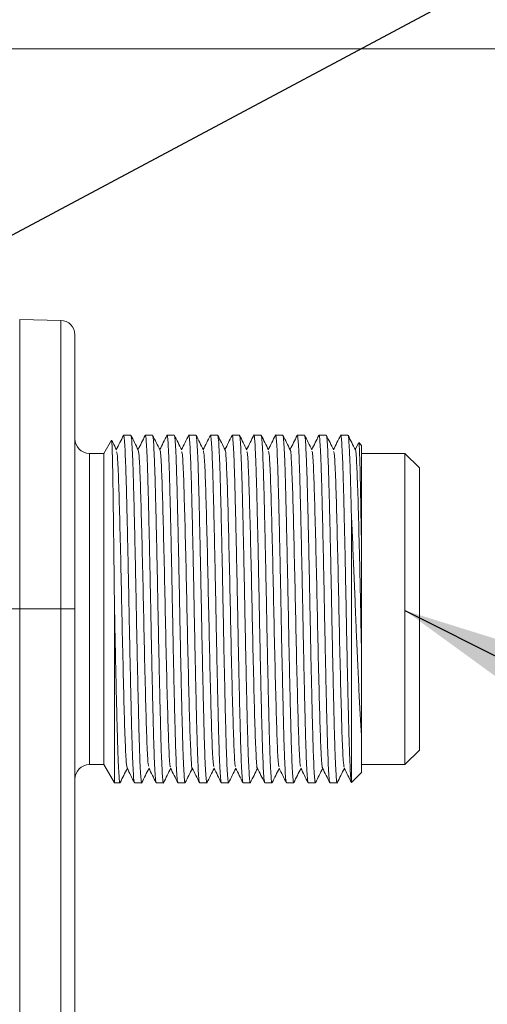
# Model space of a CAD drawing. Header units: millimetres. Extents: x 0 to 420, y 0 to 297.
# Tile 25 of 92: x 140.58 to 148.66, y 77.43 to 94.43. Entities that reach past the tile are written whole.
import ezdxf

# ---------------------------------------------------------------- set-up
doc = ezdxf.new("R2010")
doc.units = ezdxf.units.MM
doc.styles.add('SLDTEXTSTYLE0', font='TXT', dxfattribs={"width": 0.75})
doc.dimstyles.new('SLDDIMSTYLE0', dxfattribs={"dimtxt": 3.5, "dimasz": 3.302, "dimexe": 0, "dimexo": 0.0625, "dimgap": 0.875, "dimtad": 2, "dimdec": 6, "dimlfac": 2, "dimrnd": 1e-09, "dimzin": 12, "dimdsep": 46, "dimtxsty": 'SLDTEXTSTYLE0', "dimsah": 1, "dimcen": 0.09, "dimadec": 0, "dimazin": 3, "dimtfac": 1, "dimtofl": 0, "dimtmove": 0, "dimatfit": 3, "dimfxl": 1, "dimfrac": 2, "dimtolj": 1, "dimtzin": 12, "dimarcsym": 0})
doc.dimstyles.new('SLDDIMSTYLE5', dxfattribs={"dimtxt": 0.18, "dimasz": 1.016, "dimexe": 0, "dimexo": 0.0625, "dimgap": 0, "dimtad": 0, "dimtih": 1, "dimtoh": 1, "dimdec": 0, "dimrnd": 1e-09, "dimzin": 0, "dimdsep": 46, "dimtxsty": 'Standard', "dimblk1": 'DOT', "dimblk2": 'DOT', "dimsah": 1, "dimcen": 0.09, "dimadec": 0, "dimazin": 0, "dimtfac": 1.016, "dimtdec": 0, "dimtofl": 0, "dimtmove": 0, "dimatfit": 3, "dimldrblk": 'DOT', "dimfxl": 1, "dimfrac": 2, "dimtolj": 1, "dimtzin": 0, "dimarcsym": 0})
doc.dimstyles.new('SLDDIMSTYLE6', dxfattribs={"dimtxt": 0.18, "dimasz": 3.302, "dimexe": 0, "dimexo": 0.0625, "dimgap": 0, "dimtad": 0, "dimtih": 1, "dimtoh": 1, "dimdec": 0, "dimrnd": 1e-09, "dimzin": 0, "dimdsep": 46, "dimtxsty": 'Standard', "dimsah": 1, "dimcen": 0.09, "dimadec": 0, "dimazin": 0, "dimtfac": 3.302, "dimtdec": 0, "dimtofl": 0, "dimtmove": 0, "dimatfit": 3, "dimfxl": 1, "dimfrac": 2, "dimtolj": 1, "dimtzin": 0, "dimarcsym": 0})

# ---------------------------------------------------------------- blocks, each defined once
blk = doc.blocks.new('_D_9')
at = {"color": 7, "linetype": 'Continuous', "lineweight": 0}
for p, q in [((138.246, 93.932), (175.087, 93.932)), ((174.087, 93.932), (174.087, 60.936)), ((138.246, 60.936), (175.087, 60.936))]:
    blk.add_line(p, q, dxfattribs=at)
for points in [[(174.087, 93.932), (173.579, 90.63), (174.595, 90.63)], [(174.087, 60.936), (174.595, 64.238), (173.579, 64.238)]]:
    blk.add_solid(points, dxfattribs=at)
at = {"color": 7, "linetype": 'Continuous', "lineweight": 0, "insert": (169.575, 74.848), "char_height": 3.5, "attachment_point": 1, "rotation": 90, "style": 'SLDTEXTSTYLE0'}
blk.add_mtext('66', dxfattribs=at)
blk = doc.blocks.new('_D_12')
at = {"color": 7, "linetype": 'Continuous', "lineweight": 0}
for p, q in [((123.695, 97.54), (184.472, 97.54)), ((183.472, 97.54), (183.472, 57.329)), ((123.695, 57.329), (184.472, 57.329))]:
    blk.add_line(p, q, dxfattribs=at)
for points in [[(183.472, 97.54), (182.964, 94.238), (183.98, 94.238)], [(183.472, 57.329), (183.98, 60.631), (182.964, 60.631)]]:
    blk.add_solid(points, dxfattribs=at)
at = {"color": 7, "linetype": 'Continuous', "lineweight": 0, "insert": (178.96, 74.848), "char_height": 3.5, "attachment_point": 1, "rotation": 90, "style": 'SLDTEXTSTYLE0'}
blk.add_mtext('80', dxfattribs=at)
blk = doc.blocks.new('_DOT')
at = {"color": 0, "linetype": 'ByBlock', "lineweight": -2}
blk.add_line((-0.5, 0), (-1, 0), dxfattribs=at)
at = {"color": 0, "linetype": 'ByBlock', "const_width": 0.5}
blk.add_lwpolyline([(-0.25, 0, 1), (0.25, 0, 1)], format="xyb", close=True, dxfattribs=at)

msp = doc.modelspace()

# ---------------------------------------------------------------- linework, layer by layer
at = {"color": 7, "linetype": 'Continuous', "lineweight": 15}
for p, q in [((141.29147365, 89.24243881), (140.58274462, 89.25480677)), ((142.50272944, 87.25909425), (142.3777385, 87.25909425)), ((142.87773206, 87.25909425), (142.75272622, 87.25909425)), ((143.25273469, 87.25909425), (143.12772884, 87.25909425)), ((143.62773731, 87.25909425), (143.50273147, 87.25909425)), ((144.00272503, 87.25909425), (143.87773409, 87.25909425)), ((144.37772765, 87.25909425), (144.25273671, 87.25909425)), ((144.75273028, 87.25909425), (144.62773934, 87.25909425)), ((145.1277329, 87.25909425), (145.00272706, 87.25909425)), ((145.50273552, 87.25909425), (145.37772968, 87.25909425)), ((145.87773814, 87.25909425), (145.7527323, 87.25909425)), ((146.25272586, 87.25909425), (146.12773492, 87.25909425)), ((142.16940537, 87.17574461), (142.03711286, 86.94659455)), ((146.43328323, 87.1224804), (146.37773171, 87.0114593)), ((146.43761947, 87.12031229), (146.43918409, 87.13201715)), ((146.48710623, 87.08409501), (146.43918409, 87.13201715)), ((146.48710623, 87.08409501), (146.48710623, 85.27323885)), ((142.03711286, 86.94659455), (141.78710117, 86.94659455)), ((142.03711286, 86.94659455), (142.03711286, 81.57159669)), ((147.23711147, 86.94659455), (146.48710623, 86.94659455)), ((147.48710826, 86.69659777), (147.23711147, 86.94659455)), ((147.23711147, 81.57159669), (147.23711147, 86.94659455)), ((147.48710826, 81.82159348), (147.48710826, 86.69659777)), ((146.31210699, 81.26357479), (146.31210699, 85.88366492)), ((142.21752122, 81.25909699), (142.21752122, 84.46576728)), ((140.58274462, 84.25909562), (140.33709898, 84.25909562)), ((140.58274462, 84.25909562), (140.58274462, 70.60909553)), ((140.58274462, 84.25909562), (141.29147365, 84.25909562)), ((141.29147365, 84.25909562), (141.29147365, 70.60909553)), ((141.29147365, 84.25909562), (141.53710439, 84.25909562)), ((141.53710439, 70.60909553), (141.53710439, 84.25909562)), ((146.48710623, 82.05740435), (146.48710623, 81.43409623)), ((147.23711147, 81.57159669), (147.48710826, 81.82159348)), ((141.78710117, 81.57159669), (142.03711286, 81.57159669)), ((142.03711286, 81.57159669), (142.21752122, 81.25909699)), ((146.48710623, 81.43409623), (146.31419315, 81.26118316)), ((146.48710623, 81.57159669), (147.23711147, 81.57159669)), ((142.21752122, 81.25909699), (142.31522813, 81.25909699)), ((142.56522491, 81.25909699), (142.69023075, 81.25909699)), ((142.94022753, 81.25909699), (143.06523337, 81.25909699)), ((143.31523016, 81.25909699), (143.440236, 81.25909699)), ((143.69023278, 81.25909699), (143.81523862, 81.25909699)), ((144.0652354, 81.25909699), (144.19022634, 81.25909699)), ((144.44023802, 81.25909699), (144.56522896, 81.25909699)), ((144.81522575, 81.25909699), (144.94023159, 81.25909699)), ((145.19022837, 81.25909699), (145.31523421, 81.25909699)), ((145.56523099, 81.25909699), (145.69023683, 81.25909699)), ((145.94023361, 81.25909699), (146.06522455, 81.25909699))]:
    msp.add_line(p, q, dxfattribs=at)
at = {"color": 8, "linetype": 'Continuous', "lineweight": 15}
for p, q in [((140.58274462, 89.25480677), (140.58274462, 84.25909562)), ((141.29147365, 84.25909562), (141.29147365, 89.24243881)), ((141.78710117, 86.94659455), (141.78710117, 81.57159669))]:
    msp.add_line(p, q, dxfattribs=at)
at = {"color": 7, "linetype": 'Continuous', "lineweight": 15}
for centre, start, end in [((141.2871063, 88.99247668), 0, 89), ((141.7871063, 87.19659708), 180.00000357, 270), ((141.7871063, 81.32159708), 90, 179.99999643)]:
    msp.add_arc(centre, 0.25, start, end, dxfattribs=at)
for points, knots in [([(141.5371063, 88.99247668), (141.5371063, 88.99247668), (141.5371063, 88.49375764), (141.5371063, 86.71844615), (141.5371063, 85.51443187), (141.5371063, 84.25909708)], [0, 0, 0, 0, 0.5, 0.5, 1, 1, 1, 1]), ([(142.37539902, 87.25659831), (142.35453306, 87.21489455), (142.31364789, 87.13317939), (142.27275544, 87.05146857), (142.25273266, 87.0114593)], [0, 0, 0, 0, 0.5103552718, 1, 1, 1, 1]), ([(142.37536922, 87.25151701), (142.37615905, 87.25451287), (142.38080911, 87.2721507), (142.38865803, 87.21932467), (142.39965809, 87.07240962), (142.40993631, 86.85067243), (142.42010646, 86.55418475), (142.4295581, 86.19516294), (142.43974349, 85.77774801), (142.45005185, 85.32114067), (142.46041634, 84.83009043), (142.47024116, 84.32731914), (142.47989232, 83.81802271), (142.49015872, 83.32579901), (142.50052427, 82.85573683), (142.51075328, 82.4295306), (142.52037853, 82.05177418), (142.53025294, 81.73931053), (142.54062114, 81.49781649), (142.55250738, 81.30411634), (142.56052816, 81.27572322), (142.56522491, 81.25909699)], [0, 0, 0, 0, 0.0128541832, 0.0756777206, 0.1279414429, 0.1817212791, 0.2339848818, 0.2877645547, 0.3400272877, 0.3938057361, 0.4460690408, 0.4998481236, 0.5521104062, 0.6058888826, 0.6581515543, 0.711929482, 0.7641931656, 0.8179731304, 0.8702346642, 0.9240130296, 1, 1, 1, 1]), ([(142.69243612, 81.27265705), (142.69170005, 81.2675376), (142.68703703, 81.23510607), (142.67930204, 81.30268237), (142.66831783, 81.44480661), (142.65801424, 81.6677832), (142.64784231, 81.96394335), (142.63842312, 82.32305447), (142.62819857, 82.74044384), (142.61792496, 83.19705376), (142.60754901, 83.68810054), (142.59773604, 84.19087483), (142.58804937, 84.70017084), (142.57782418, 85.1923948), (142.56741772, 85.66245409), (142.55722178, 86.08866063), (142.54759404, 86.46641791), (142.53769659, 86.77887851), (142.52733458, 87.02038578), (142.51544644, 87.21407087), (142.507426, 87.24246652), (142.50272944, 87.25909425)], [0, 0, 0, 0, 0.01178852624, 0.07467992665, 0.12700004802, 0.18083832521, 0.2331583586, 0.28699606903, 0.33931526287, 0.39315103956, 0.44547077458, 0.49930792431, 0.5516274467, 0.60546319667, 0.65778232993, 0.71161829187, 0.7639384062, 0.8177764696, 0.87009480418, 0.92393098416, 1, 1, 1, 1]), ([(142.63003006, 87.00686975), (142.60916296, 87.04856546), (142.5674267, 87.13196097), (142.52569659, 87.21535912), (142.5048305, 87.25706024)], [0, 0, 0, 0, 0.499975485, 1, 1, 1, 1]), ([(142.75035694, 87.2565089), (142.72949017, 87.21480795), (142.68861525, 87.13312197), (142.64774241, 87.05143659), (142.62773528, 87.01145185)], [0, 0, 0, 0, 0.51050318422, 1, 1, 1, 1]), ([(142.75026753, 87.24396212), (142.75108823, 87.24973742), (142.75583233, 87.28312177), (142.76364802, 87.21573783), (142.77466393, 87.07332473), (142.78493809, 86.85043226), (142.79510932, 86.55425044), (142.80456065, 86.1951457), (142.81474617, 85.77775272), (142.82505434, 85.32113943), (142.83541944, 84.83009078), (142.84524197, 84.32731901), (142.85490158, 83.81802296), (142.86513604, 83.32579861), (142.87553209, 82.85573703), (142.8857611, 82.42953073), (142.89535586, 82.05177391), (142.90526219, 81.73931067), (142.91562198, 81.49781646), (142.92751067, 81.30411635), (142.93553103, 81.27572322), (142.94022753, 81.25909699)], [0, 0, 0, 0, 0.0131377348, 0.075943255, 0.1281919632, 0.1819563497, 0.2342049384, 0.2879691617, 0.3402168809, 0.3939798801, 0.4462281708, 0.4999918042, 0.552239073, 0.6060020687, 0.6582497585, 0.7120122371, 0.7642608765, 0.8180254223, 0.8702719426, 0.9240348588, 1, 1, 1, 1]), ([(143.06743875, 81.2726794), (143.06670272, 81.26755078), (143.06204607, 81.23510315), (143.05431144, 81.30268019), (143.04329519, 81.44480703), (143.03302349, 81.66778316), (143.02284312, 81.96394338), (143.01342621, 82.32305446), (143.00320107, 82.74044384), (142.99292761, 83.19705376), (142.98255166, 83.68810054), (142.97273853, 84.19087483), (142.96305248, 84.70017085), (142.95282495, 85.19239478), (142.94242711, 85.66245429), (142.93219859, 86.0886603), (142.92260372, 86.46641808), (142.91269736, 86.77887848), (142.9023377, 87.02038579), (142.89044887, 87.21407087), (142.88242855, 87.24246652), (142.87773206, 87.25909425)], [0, 0, 0, 0, 0.0118064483, 0.074696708, 0.1270159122, 0.180853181, 0.2331722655, 0.2870089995, 0.3393272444, 0.3931620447, 0.4454808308, 0.4993170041, 0.5516355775, 0.6054703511, 0.6577885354, 0.7116235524, 0.7639426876, 0.8177797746, 0.8700971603, 0.9239323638, 1, 1, 1, 1]), ([(143.00533071, 87.0062588), (142.98446465, 87.04795738), (142.94272971, 87.1313602), (142.90098834, 87.21476098), (142.88011625, 87.2564642)], [0, 0, 0, 0, 0.4999661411, 1, 1, 1, 1]), ([(143.12570229, 87.25719435), (143.10483691, 87.21549051), (143.06385083, 87.13357118), (143.02285064, 87.05165724), (143.002723, 87.0114444)], [0, 0, 0, 0, 0.5090843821, 1, 1, 1, 1]), ([(143.12561288, 87.24612279), (143.12631929, 87.25099959), (143.13096447, 87.28306821), (143.13864548, 87.21542391), (143.1496679, 87.07340482), (143.15994026, 86.85041124), (143.17011242, 86.5542562), (143.17956177, 86.19514416), (143.1897542, 85.77775332), (143.20003636, 85.32113913), (143.21041009, 84.83009086), (143.2202237, 84.3273188), (143.22990991, 83.81802317), (143.24013717, 83.32579858), (143.25053513, 82.85573704), (143.26076362, 82.42953073), (143.27035851, 82.05177391), (143.2802648, 81.73931067), (143.29062461, 81.49781646), (143.3025133, 81.30411635), (143.31053366, 81.27572322), (143.31523016, 81.25909699)], [0, 0, 0, 0, 0.0112851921, 0.0742086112, 0.1265554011, 0.1804207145, 0.2327673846, 0.2866325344, 0.3389783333, 0.3928422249, 0.4451885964, 0.4990531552, 0.5513985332, 0.6052624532, 0.6576082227, 0.7114716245, 0.7638183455, 0.8176838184, 0.8700284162, 0.9238922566, 1, 1, 1, 1]), ([(143.44269469, 81.27425147), (143.44187409, 81.2684669), (143.43713577, 81.23506538), (143.42931263, 81.30245244), (143.41829861, 81.44486514), (143.40802421, 81.66776788), (143.39785241, 81.9639477), (143.38840353, 82.32305306), (143.37820889, 82.7404443), (143.36793544, 83.19705388), (143.35752898, 83.68810016), (143.34774779, 84.19087505), (143.33805329, 84.70017082), (143.32782805, 85.19239478), (143.3174296, 85.66245428), (143.30720125, 86.0886603), (143.29760633, 86.46641808), (143.28769999, 86.77887848), (143.27734032, 87.02038579), (143.2654515, 87.21407087), (143.25743117, 87.24246652), (143.25273469, 87.25909425)], [0, 0, 0, 0, 0.01315484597, 0.07595929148, 0.12820710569, 0.18197091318, 0.23421860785, 0.28798191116, 0.34022873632, 0.3939900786, 0.44623750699, 0.50000018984, 0.55224737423, 0.60600868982, 0.65825548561, 0.71201704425, 0.76426478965, 0.81802841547, 0.87027441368, 0.92403615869, 1, 1, 1, 1]), ([(143.38005021, 87.00682504), (143.35918407, 87.04852628), (143.31744862, 87.13193508), (143.27570776, 87.21533981), (143.25483575, 87.25704534)], [0, 0, 0, 0, 0.4999620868, 1, 1, 1, 1]), ([(143.5005857, 87.25697084), (143.47972031, 87.21526693), (143.43877385, 87.13342675), (143.3978135, 87.05159261), (143.37772563, 87.0114593)], [0, 0, 0, 0, 0.50957741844, 1, 1, 1, 1]), ([(143.50049629, 87.24537028), (143.50124241, 87.25055771), (143.50592094, 87.28308549), (143.51365867, 87.21553514), (143.52464474, 87.07337632), (143.53494792, 86.85041876), (143.54511993, 86.55425431), (143.55453908, 86.19514439), (143.56476374, 85.77775337), (143.57503716, 85.32113914), (143.58541324, 84.83009086), (143.59522606, 84.32731879), (143.60491305, 83.81802318), (143.61513793, 83.32579855), (143.62554452, 82.85573724), (143.63574044, 82.42953041), (143.64536819, 82.05177408), (143.65526557, 81.73931064), (143.66562773, 81.49781647), (143.67751573, 81.30411635), (143.68553621, 81.27572322), (143.69023278, 81.25909699)], [0, 0, 0, 0, 0.0119309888, 0.0748133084, 0.1271258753, 0.1809560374, 0.2332685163, 0.2870984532, 0.3394100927, 0.3932388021, 0.4455509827, 0.4993803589, 0.5516915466, 0.6055202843, 0.6578318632, 0.7116600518, 0.7639726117, 0.8178029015, 0.8701133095, 0.9239419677, 1, 1, 1, 1]), ([(143.81741419, 81.27250059), (143.81668817, 81.26744562), (143.81204486, 81.23511615), (143.80431561, 81.30270272), (143.79330118, 81.44480129), (143.78302672, 81.66778464), (143.77285554, 81.96394313), (143.76340417, 82.32305423), (143.75321877, 82.74044419), (143.7429104, 83.19705353), (143.73254543, 83.6881006), (143.72272275, 84.19087461), (143.71306347, 84.70017106), (143.70282868, 85.19239475), (143.69243277, 85.66245429), (143.68220373, 86.0886603), (143.67260899, 86.46641808), (143.6627026, 86.77887848), (143.65234294, 87.02038579), (143.64045412, 87.21407087), (143.6324338, 87.24246652), (143.62773731, 87.25909425)], [0, 0, 0, 0, 0.0116576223, 0.0745573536, 0.1268844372, 0.1807298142, 0.233056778, 0.28690165, 0.3392277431, 0.393070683, 0.4453973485, 0.4992416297, 0.5515680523, 0.6054109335, 0.6577369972, 0.7115801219, 0.7639071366, 0.8177523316, 0.8700775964, 0.9239209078, 1, 1, 1, 1]), ([(143.75508263, 87.00676544), (143.73421555, 87.04846111), (143.69247943, 87.13185635), (143.65074918, 87.21525477), (143.62988308, 87.25695593)], [0, 0, 0, 0, 0.4999765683, 1, 1, 1, 1]), ([(143.87539461, 87.25656105), (143.85452266, 87.21485779), (143.81363169, 87.13315543), (143.77274512, 87.05145165), (143.75272825, 87.01145185)], [0, 0, 0, 0, 0.5104290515, 1, 1, 1, 1]), ([(143.8752903, 87.24412603), (143.87610632, 87.2498326), (143.88086543, 87.28311368), (143.88865876, 87.21571621), (143.89964788, 87.07333012), (143.90995088, 86.85043089), (143.92012075, 86.55425096), (143.92954875, 86.19514545), (143.93974056, 85.77775277), (143.95004655, 85.32113941), (143.96041401, 84.83009081), (143.97022916, 84.32731881), (143.97991558, 83.81802317), (143.99014045, 83.32579855), (144.00054762, 82.85573724), (144.01074121, 82.42953039), (144.02037757, 82.05177423), (144.03024243, 81.73931041), (144.04063728, 81.49781658), (144.05251573, 81.30411632), (144.06053787, 81.27572321), (144.0652354, 81.25909699)], [0, 0, 0, 0, 0.0129994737, 0.075813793, 0.1280697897, 0.1818417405, 0.2340976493, 0.2878693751, 0.3401244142, 0.3938949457, 0.4461505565, 0.4999217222, 0.5521763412, 0.6059468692, 0.6582018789, 0.7119718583, 0.764227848, 0.8179998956, 0.8702537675, 0.924024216, 1, 1, 1, 1]), ([(144.19250622, 81.27307428), (144.1917449, 81.26778168), (144.18704389, 81.23510084), (144.17932955, 81.30261939), (144.16830091, 81.44482256), (144.1580301, 81.66777906), (144.14785796, 81.96394466), (144.13840684, 82.32305383), (144.12822142, 82.7404443), (144.1179129, 83.1970535), (144.10754853, 83.68810062), (144.09772356, 84.19087458), (144.08807273, 84.70017129), (144.07780601, 85.19239435), (144.06744059, 85.66245449), (144.05721157, 86.08866044), (144.04758628, 86.46641781), (144.03771201, 86.77887861), (144.02734318, 87.02038577), (144.01546013, 87.21407091), (144.00742827, 87.24246653), (144.00272503, 87.25909425)], [0, 0, 0, 0, 0.0121489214, 0.075017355, 0.1273184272, 0.181137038, 0.2334379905, 0.2872560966, 0.3395561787, 0.3933723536, 0.4456730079, 0.4994905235, 0.551790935, 0.6056070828, 0.6579071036, 0.7117234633, 0.7640244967, 0.8178428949, 0.8701421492, 0.9239586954, 1, 1, 1, 1]), ([(144.13029387, 87.00632585), (144.10942706, 87.04802657), (144.06769256, 87.13142974), (144.02596069, 87.21483513), (144.00509431, 87.2565387)], [0, 0, 0, 0, 0.4999895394, 1, 1, 1, 1]), ([(144.25038233, 87.25656105), (144.22951582, 87.21485997), (144.18863249, 87.13315588), (144.14774818, 87.05145385), (144.12773087, 87.01145185)], [0, 0, 0, 0, 0.5103915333, 1, 1, 1, 1]), ([(144.25029292, 87.24411113), (144.25110905, 87.24982403), (144.25586446, 87.28311203), (144.26363406, 87.21571911), (144.27466196, 87.0733295), (144.28493304, 86.85043101), (144.29510508, 86.55425078), (144.30455621, 86.19514561), (144.31474173, 85.77775275), (144.32505006, 85.32113943), (144.33541456, 84.83009077), (144.34523937, 84.32731905), (144.35489053, 83.81802273), (144.36515693, 83.32579901), (144.37552248, 82.85573683), (144.38575148, 82.42953059), (144.39537679, 82.05177418), (144.40525098, 81.73931053), (144.41561996, 81.49781649), (144.42750287, 81.30411631), (144.43553477, 81.27572321), (144.44023802, 81.25909699)], [0, 0, 0, 0, 0.0130134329, 0.0758268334, 0.1280821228, 0.1818532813, 0.2341084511, 0.2878794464, 0.3401337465, 0.3939035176, 0.4461583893, 0.4999287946, 0.5521826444, 0.6059524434, 0.6582066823, 0.7119759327, 0.7642311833, 0.8180024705, 0.8702555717, 0.9240252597, 1, 1, 1, 1]), ([(144.56765785, 81.27402051), (144.56684704, 81.26833278), (144.5621062, 81.23507646), (144.55430065, 81.30248308), (144.54331606, 81.44485745), (144.53301197, 81.66776985), (144.52284238, 81.96394703), (144.51341424, 82.32305332), (144.50322273, 82.74044447), (144.49291586, 83.19705346), (144.48255106, 83.68810063), (144.47272621, 84.19087457), (144.46307535, 84.70017129), (144.45280863, 85.19239435), (144.44244321, 85.66245449), (144.43221419, 86.08866044), (144.4225889, 86.46641781), (144.41271464, 86.77887861), (144.4023458, 87.02038577), (144.39046275, 87.21407091), (144.3824309, 87.24246653), (144.37772765, 87.25909425)], [0, 0, 0, 0, 0.0129598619, 0.0757767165, 0.1280348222, 0.1818092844, 0.2340673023, 0.2878411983, 0.3400983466, 0.393870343, 0.4461280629, 0.4999013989, 0.5521588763, 0.6059308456, 0.6581879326, 0.7119601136, 0.7642182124, 0.8179924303, 0.8702487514, 0.9240211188, 1, 1, 1, 1]), ([(144.50502827, 87.00686975), (144.48416262, 87.04857373), (144.4424301, 87.13198413), (144.40068631, 87.21538727), (144.37981382, 87.25709004)], [0, 0, 0, 0, 0.4999854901, 1, 1, 1, 1]), ([(144.62569788, 87.25719435), (144.6048312, 87.21549364), (144.56384261, 87.13358056), (144.52285495, 87.0516653), (144.50273349, 87.01145185)], [0, 0, 0, 0, 0.5090848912, 1, 1, 1, 1]), ([(144.62562337, 87.24613024), (144.6263299, 87.25100412), (144.63097726, 87.28306309), (144.63863536, 87.21542488), (144.64966492, 87.07340457), (144.65993557, 86.8504113), (144.67010773, 86.55425617), (144.67955882, 86.1951442), (144.68974436, 85.77775313), (144.70005268, 85.32113933), (144.71041717, 84.8300908), (144.72024203, 84.32731904), (144.72989302, 83.81802273), (144.74016006, 83.32579901), (144.75052325, 82.85573681), (144.76076117, 82.42953077), (144.77035356, 82.0517739), (144.78026053, 81.73931067), (144.79062016, 81.49781646), (144.8025089, 81.30411635), (144.81052925, 81.27572322), (144.81522575, 81.25909699)], [0, 0, 0, 0, 0.01128125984, 0.0742049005, 0.12655190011, 0.1804174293, 0.23276430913, 0.28662967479, 0.33897568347, 0.39283982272, 0.44518640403, 0.49905117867, 0.55139673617, 0.60526090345, 0.65760685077, 0.71147046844, 0.76381739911, 0.81768308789, 0.87002789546, 0.92389195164, 1, 1, 1, 1]), ([(144.94239225, 81.27235903), (144.941671, 81.2673628), (144.93701481, 81.23510886), (144.92930529, 81.30272808), (144.91831805, 81.44479495), (144.90801524, 81.66778626), (144.8978431, 81.96394251), (144.88842396, 82.32305469), (144.8781994, 82.74044378), (144.8679258, 83.19705377), (144.85754984, 83.68810054), (144.84773687, 84.19087483), (144.8380502, 84.70017084), (144.82782501, 85.1923948), (144.81741855, 85.66245409), (144.80722261, 86.08866063), (144.79759488, 86.46641791), (144.78769742, 86.77887851), (144.77733541, 87.02038578), (144.76544727, 87.21407087), (144.75742683, 87.24246652), (144.75273028, 87.25909425)], [0, 0, 0, 0, 0.0115307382, 0.0744385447, 0.1267723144, 0.1806246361, 0.2329583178, 0.2868100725, 0.3391429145, 0.392992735, 0.4453261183, 0.4991773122, 0.5515104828, 0.6053602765, 0.6576930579, 0.7115430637, 0.7638768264, 0.8177289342, 0.8700609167, 0.9239111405, 1, 1, 1, 1]), ([(144.8801501, 87.00663133), (144.8592823, 87.04832657), (144.81754684, 87.13171678), (144.77582587, 87.21511527), (144.75496545, 87.25681437)], [0, 0, 0, 0, 0.5000016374, 1, 1, 1, 1]), ([(145.00058129, 87.25694848), (144.9797086, 87.21524573), (144.93875374, 87.13341965), (144.8978119, 87.05158623), (144.87773612, 87.0114593)], [0, 0, 0, 0, 0.5096510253, 1, 1, 1, 1]), ([(145.00049188, 87.24531068), (145.00123775, 87.25052292), (145.00589716, 87.28308361), (145.01365126, 87.21554522), (145.02466415, 87.07337387), (145.03493908, 86.85041936), (145.04511011, 86.55425397), (145.0545615, 86.19514477), (145.064747, 85.77775298), (145.07505518, 85.32113937), (145.08542028, 84.8300908), (145.0952428, 84.32731901), (145.10490241, 83.81802296), (145.11513688, 83.32579861), (145.12553293, 82.85573703), (145.13576194, 82.42953073), (145.14535669, 82.05177391), (145.15526302, 81.73931067), (145.16562282, 81.49781646), (145.17751151, 81.30411635), (145.18553187, 81.27572322), (145.19022837, 81.25909699)], [0, 0, 0, 0, 0.01198387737, 0.07486283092, 0.12717262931, 0.18099987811, 0.23330955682, 0.2871366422, 0.33944545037, 0.39327131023, 0.44558069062, 0.49940718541, 0.55171554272, 0.60554139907, 0.65785017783, 0.71167551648, 0.76398524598, 0.81781265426, 0.87012026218, 0.92394603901, 1, 1, 1, 1]), ([(145.31758859, 81.27357347), (145.31680268, 81.26807299), (145.31208933, 81.23508526), (145.30431377, 81.30254842), (145.29329608, 81.44484066), (145.28302258, 81.66777431), (145.2728507, 81.96394595), (145.26340125, 82.32305351), (145.25320896, 82.74044421), (145.24292659, 83.19705368), (145.232553, 83.68810056), (145.22273923, 84.19087482), (145.21305335, 84.70017085), (145.20282577, 85.19239478), (145.19242795, 85.66245429), (145.18219943, 86.0886603), (145.17260455, 86.46641808), (145.1626982, 86.77887848), (145.15233853, 87.02038579), (145.14044971, 87.21407087), (145.13242939, 87.24246652), (145.1277329, 87.25909425)], [0, 0, 0, 0, 0.0125751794, 0.07541651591, 0.12769502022, 0.18149040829, 0.23376879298, 0.28756367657, 0.33984119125, 0.39363411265, 0.44591219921, 0.49970649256, 0.55198436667, 0.60577726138, 0.65805474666, 0.71184788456, 0.76412632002, 0.81792152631, 0.87019821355, 0.92399153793, 1, 1, 1, 1]), ([(145.25525704, 87.00641526), (145.23439096, 87.04811388), (145.19265591, 87.13151692), (145.15091466, 87.21491748), (145.13004258, 87.25662066)], [0, 0, 0, 0, 0.49996529, 1, 1, 1, 1]), ([(145.3753753, 87.25653125), (145.35450229, 87.21482851), (145.31361518, 87.13313905), (145.2727447, 87.05144219), (145.25273874, 87.01145185)], [0, 0, 0, 0, 0.5105033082, 1, 1, 1, 1]), ([(145.37527099, 87.24402173), (145.37609198, 87.2497721), (145.38085266, 87.28311656), (145.38864688, 87.21573094), (145.39966858, 87.07332649), (145.40994113, 86.85043179), (145.42011325, 86.55425058), (145.42956261, 86.19514564), (145.43975503, 85.77775292), (145.45003719, 85.32113923), (145.46041092, 84.83009083), (145.47022454, 84.3273188), (145.47991074, 83.81802317), (145.490138, 83.32579858), (145.50053596, 82.85573704), (145.51076445, 82.42953073), (145.52035934, 82.05177391), (145.53026564, 81.73931067), (145.54062544, 81.49781646), (145.55251413, 81.30411635), (145.56053449, 81.27572322), (145.56523099, 81.25909699)], [0, 0, 0, 0, 0.013088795, 0.0758974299, 0.1281487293, 0.1819157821, 0.234166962, 0.2879338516, 0.3401841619, 0.3939497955, 0.4462006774, 0.4999669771, 0.5522168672, 0.6059825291, 0.6582328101, 0.7119979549, 0.7642491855, 0.8180163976, 0.870265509, 0.9240310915, 1, 1, 1, 1]), ([(145.69262102, 81.27376719), (145.6918252, 81.2681856), (145.68710557, 81.23508356), (145.67931531, 81.30251917), (145.66829901, 81.44484812), (145.65802503, 81.66777235), (145.64785373, 81.96394649), (145.63840239, 82.32305335), (145.62821698, 82.74044443), (145.61790861, 83.19705347), (145.60754364, 83.68810062), (145.59772097, 84.19087461), (145.58806168, 84.70017106), (145.57782689, 85.19239475), (145.56743098, 85.66245429), (145.55720194, 86.0886603), (145.54760721, 86.46641808), (145.53770081, 86.77887848), (145.52734115, 87.02038579), (145.51545233, 87.21407087), (145.50743201, 87.24246652), (145.50273552, 87.25909425)], [0, 0, 0, 0, 0.0127430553, 0.0755737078, 0.1278433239, 0.1816295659, 0.2338990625, 0.2876848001, 0.3399534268, 0.3937372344, 0.4460064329, 0.4997915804, 0.5520605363, 0.6058442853, 0.6581128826, 0.7118968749, 0.7641664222, 0.8179524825, 0.8702202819, 0.9240044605, 1, 1, 1, 1]), ([(145.63000634, 87.00691445), (145.60914018, 87.04861572), (145.56740464, 87.1320247), (145.52566388, 87.21542925), (145.50479188, 87.25713475)], [0, 0, 0, 0, 0.4999613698, 1, 1, 1, 1]), ([(145.75040772, 87.25661321), (145.72954096, 87.21491475), (145.68864626, 87.13319404), (145.64775347, 87.05147385), (145.62772646, 87.01145185)], [0, 0, 0, 0, 0.5102557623, 1, 1, 1, 1]), ([(145.75031831, 87.2442825), (145.75112423, 87.24992351), (145.75586515, 87.28310747), (145.76365915, 87.21569479), (145.77464566, 87.07333559), (145.78494873, 86.85042945), (145.79512077, 86.55425138), (145.80453992, 86.19514516), (145.81476458, 85.77775316), (145.82503799, 85.32113919), (145.83541407, 84.83009084), (145.8452269, 84.3273188), (145.85491389, 83.81802317), (145.86513876, 83.32579855), (145.87554536, 82.85573724), (145.88574127, 82.42953041), (145.89536902, 82.05177408), (145.90526641, 81.73931064), (145.91562856, 81.49781647), (145.92751656, 81.30411635), (145.93553704, 81.27572322), (145.94023361, 81.25909699)], [0, 0, 0, 0, 0.0128665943, 0.0756893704, 0.1279524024, 0.1817315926, 0.2339945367, 0.2877735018, 0.3400356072, 0.393813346, 0.4460759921, 0.4998543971, 0.5521160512, 0.6058938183, 0.6581558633, 0.7119330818, 0.7641961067, 0.8179754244, 0.8702362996, 0.9240139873, 1, 1, 1, 1]), ([(146.06737032, 81.27222492), (146.06665371, 81.26728388), (146.0619881, 81.23511447), (146.05433083, 81.30274697), (146.04329834, 81.44479001), (146.03302851, 81.6677876), (146.02285612, 81.96394232), (146.01340506, 82.32305444), (146.00321962, 82.74044414), (145.99291111, 83.19705355), (145.98254675, 83.68810061), (145.97272174, 84.19087458), (145.96307107, 84.70017129), (145.95280371, 85.19239435), (145.94244066, 85.66245452), (145.93220271, 86.08866026), (145.92261034, 86.46641809), (145.9127033, 86.77887848), (145.90234381, 87.02038579), (145.89045494, 87.21407087), (145.88243462, 87.24246652), (145.87773814, 87.25909425)], [0, 0, 0, 0, 0.0114169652, 0.0743319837, 0.1266718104, 0.1805303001, 0.232870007, 0.2867279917, 0.3390668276, 0.3929228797, 0.4452622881, 0.4991196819, 0.5514588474, 0.6053148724, 0.6576536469, 0.7115098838, 0.7638496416, 0.8177079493, 0.8700459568, 0.9239023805, 1, 1, 1, 1]), ([(146.00523248, 87.00646741), (145.98436569, 87.04816312), (145.94263131, 87.13155612), (145.90089932, 87.21495182), (145.88003292, 87.25665046)], [0, 0, 0, 0, 0.4999904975, 1, 1, 1, 1]), ([(146.12570837, 87.25719435), (146.10483623, 87.21549141), (146.06383983, 87.13357978), (146.02285008, 87.05166305), (146.00272908, 87.01145185)], [0, 0, 0, 0, 0.5091211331, 1, 1, 1, 1]), ([(146.12561896, 87.24612279), (146.12632531, 87.25099981), (146.13096872, 87.28306051), (146.13866055, 87.21542728), (146.14964847, 87.07340384), (146.15995178, 86.85041155), (146.17012156, 86.55425625), (146.17954963, 86.19514406), (146.18974126, 85.77775315), (146.20004792, 85.32113933), (146.21041286, 84.8300908), (146.22023756, 84.32731905), (146.22988875, 83.81802269), (146.24015514, 83.32579918), (146.2505207, 82.85573618), (146.26074966, 82.42953307), (146.27037511, 82.05176513), (146.28024877, 81.73934501), (146.29061972, 81.49769043), (146.30137915, 81.32280895), (146.30842438, 81.28390847), (146.31210699, 81.26357479)], [0, 0, 0, 0, 0.0114856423, 0.0755046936, 0.1287629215, 0.1835661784, 0.2368243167, 0.2916273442, 0.3448845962, 0.3996864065, 0.4529442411, 0.5077466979, 0.5610034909, 0.6158053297, 0.6690625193, 0.7238637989, 0.7771220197, 0.8319253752, 0.8851814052, 0.939983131, 1, 1, 1, 1]), ([(146.31210699, 85.88366492), (146.30816243, 86.04564032), (146.30093649, 86.34235833), (146.29071159, 86.69287637), (146.28045425, 86.95680143), (146.2700781, 87.14379978), (146.26074452, 87.24381405), (146.25509625, 87.25457728), (146.25272586, 87.25909425)], [0, 0, 0, 0, 0.2002085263, 0.3667561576, 0.5381333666, 0.7046841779, 0.8760656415, 1, 1, 1, 1]), ([(146.3802053, 87.00649722), (146.35933847, 87.04819797), (146.31760387, 87.13160136), (146.2758721, 87.21500653), (146.25500574, 87.25671006)], [0, 0, 0, 0, 0.4999886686, 1, 1, 1, 1]), ([(142.21752122, 84.46576728), (142.21540807, 84.66409464), (142.21154852, 85.02632977), (142.20563194, 85.52622198), (142.20012825, 85.95730158), (142.1948122, 86.3421946), (142.18960933, 86.6628189), (142.18404737, 86.91277187), (142.1771712, 87.13101574), (142.17238026, 87.15861011), (142.16940537, 87.17574461)], [0, 0, 0, 0, 0.1350577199, 0.2466762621, 0.3615322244, 0.4731511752, 0.5880409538, 0.698904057, 0.8130370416, 1, 1, 1, 1]), ([(142.25507214, 87.00678034), (142.23420791, 87.04848257), (142.207897, 87.10107133), (142.18157481, 87.15365373), (142.17612579, 87.16453893)], [0, 0, 0, 0, 0.792987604, 1, 1, 1, 1]), ([(146.43918409, 87.13201715), (146.44188068, 87.11743305), (146.44674295, 87.09113609), (146.45419854, 86.9264951), (146.46112669, 86.70690341), (146.46773921, 86.41452878), (146.47610438, 85.96542229), (146.48276897, 85.54611848), (146.48710623, 85.27323885)], [0, 0, 0, 0, 0.1751519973, 0.3158209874, 0.4564900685, 0.5971703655, 0.7378416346, 1, 1, 1, 1]), ([(142.4379988, 81.5171702), (142.43199097, 81.55016929), (142.41963807, 81.61801984), (142.4001652, 82.05763378), (142.38221688, 82.70504127), (142.36213638, 83.5121057), (142.34382556, 84.39637648), (142.32461708, 85.26563877), (142.305002, 86.03505753), (142.28698211, 86.61587145), (142.26924349, 86.95322513), (142.25910791, 86.96923992), (142.25519135, 86.9754283)], [0, 0, 0, 0, 0.09941075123, 0.20440181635, 0.30737882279, 0.41265662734, 0.51604553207, 0.62046817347, 0.72530091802, 0.82836981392, 0.93367928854, 1, 1, 1, 1]), ([(142.8127034, 81.54301627), (142.8088121, 81.54920356), (142.79870913, 81.5652676), (142.78098573, 81.90236991), (142.76296633, 82.48312214), (142.74335717, 83.25255604), (142.72412477, 84.12181414), (142.70581442, 85.00608604), (142.68575574, 85.8131595), (142.66780908, 86.46054418), (142.64831765, 86.89998905), (142.63599053, 86.96781543), (142.63000026, 87.00077517)], [0, 0, 0, 0, 0.0660049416, 0.1713683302, 0.2744894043, 0.3793758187, 0.483851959, 0.5872937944, 0.6926262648, 0.7956553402, 0.9007001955, 1, 1, 1, 1]), ([(143.18755701, 81.54141439), (143.18564735, 81.53733087), (143.17753054, 81.51997424), (143.16208067, 81.77244817), (143.14336999, 82.27817725), (143.12460014, 83.003023), (143.1047201, 83.84772509), (143.08681648, 84.73846594), (143.06679205, 85.57572653), (143.04829604, 86.28837116), (143.02931248, 86.77403479), (143.01447636, 87.00880581), (143.0067994, 86.98581673), (143.00534561, 86.98146327)], [0, 0, 0, 0, 0.0324762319, 0.1380370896, 0.2423652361, 0.3466934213, 0.4522533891, 0.5556165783, 0.6612729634, 0.7653269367, 0.869937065, 0.9753698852, 1, 1, 1, 1]), ([(143.56288746, 81.51431663), (143.56275335, 81.51361749), (143.55630756, 81.48001182), (143.54339253, 81.66984047), (143.52374699, 82.09150455), (143.50573381, 82.76517682), (143.48561622, 83.57780851), (143.46747617, 84.46520234), (143.44804441, 85.32904175), (143.42861104, 86.08798099), (143.41047706, 86.65090735), (143.39322768, 86.96548299), (143.38360108, 86.9712603), (143.38016942, 86.97331978)], [0, 0, 0, 0, 0.0022203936, 0.1067271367, 0.2116443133, 0.3147956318, 0.4201899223, 0.5234794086, 0.6282062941, 0.7329343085, 0.8362234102, 0.9416173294, 1, 1, 1, 1]), ([(143.93783047, 81.53863533), (143.93339842, 81.54997922), (143.92272985, 81.57728552), (143.90450774, 81.93887953), (143.88655255, 82.53713007), (143.86678677, 83.31659811), (143.84778935, 84.19048379), (143.82929745, 85.07184803), (143.80927061, 85.87008051), (143.7913724, 86.50155245), (143.7723104, 86.91378441), (143.76055779, 86.96699435), (143.75511243, 86.99164821)], [0, 0, 0, 0, 0.0748267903, 0.1801182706, 0.2831086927, 0.3881134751, 0.4922981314, 0.5959296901, 0.7011571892, 0.8041007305, 0.9092336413, 1, 1, 1, 1]), ([(144.31275859, 81.54438717), (144.3103007, 81.54123969), (144.30163507, 81.5301428), (144.28554137, 81.80221267), (144.26705018, 82.32772587), (144.24805266, 83.06430048), (144.22828743, 83.91598368), (144.21033026, 84.80616284), (144.19027574, 85.63559197), (144.17195865, 86.33563351), (144.15274949, 86.80056017), (144.13849976, 87.01893235), (144.13129925, 86.99148929), (144.13030877, 86.9877143)], [0, 0, 0, 0, 0.0417723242, 0.1472740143, 0.2511749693, 0.3556319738, 0.4609104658, 0.5641684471, 0.6697339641, 0.7734057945, 0.8781147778, 0.983233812, 1, 1, 1, 1]), ([(144.6875824, 81.5222664), (144.68708631, 81.52001973), (144.6803688, 81.4895978), (144.66677756, 81.69315505), (144.64736813, 82.13636356), (144.62922149, 82.82351033), (144.60910782, 83.64469681), (144.59108577, 84.53376912), (144.57147201, 85.39183128), (144.55226091, 86.13977857), (144.53395881, 86.6843468), (144.51724088, 86.97724377), (144.50808186, 86.97389645), (144.50511768, 86.97281314)], [0, 0, 0, 0, 0.0083649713, 0.1132693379, 0.2181732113, 0.3216365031, 0.4272084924, 0.5305337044, 0.6356282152, 0.7403111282, 0.8439584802, 0.9494993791, 1, 1, 1, 1]), ([(145.06285324, 81.5332262), (145.05791888, 81.55073532), (145.04672133, 81.5904688), (145.0280214, 81.97701285), (145.0101204, 82.59213131), (144.99023662, 83.38118007), (144.97147944, 84.25909697), (144.95272156, 85.13700577), (144.93283988, 85.92607893), (144.91493126, 86.54110878), (144.8963036, 86.92702316), (144.88513674, 86.96675213), (144.88023951, 86.98417528)], [0, 0, 0, 0, 0.0829425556, 0.188221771, 0.2912155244, 0.3963989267, 0.5003543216, 0.6043097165, 0.7094931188, 0.8124868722, 0.917766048, 1, 1, 1, 1]), ([(145.43785586, 81.54537065), (145.4348857, 81.54428601), (145.42571216, 81.54093602), (145.40902097, 81.83384703), (145.39071589, 82.37841404), (145.37148174, 83.12635952), (145.35187409, 83.98442326), (145.33385073, 84.87349261), (145.31373599, 85.69470093), (145.29559549, 86.38178228), (145.27616223, 86.82523872), (145.26259369, 87.02871334), (145.2558078, 86.99791026), (145.25527194, 86.99547781)], [0, 0, 0, 0, 0.0504993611, 0.1559704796, 0.2595487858, 0.3641625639, 0.4691876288, 0.572444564, 0.677947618, 0.7813425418, 0.886176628, 0.9910116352, 1, 1, 1, 1]), ([(145.81279888, 81.53087182), (145.81175864, 81.52688709), (145.80448002, 81.49900584), (145.79021491, 81.71743251), (145.77101606, 82.18261037), (145.75270214, 82.88258496), (145.73262447, 83.71203512), (145.71466776, 84.60220863), (145.69492455, 85.45390709), (145.67592732, 86.19043116), (145.65741242, 86.71610903), (145.64127294, 86.98852204), (145.63256777, 86.97715334), (145.63006594, 86.97388603)], [0, 0, 0, 0, 0.0175015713, 0.1224590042, 0.2270069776, 0.3305194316, 0.4359227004, 0.53902283, 0.6441394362, 0.7484351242, 0.8521763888, 0.9575161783, 1, 1, 1, 1]), ([(146.18754819, 81.52869625), (146.18220097, 81.55304589), (146.17054781, 81.60611092), (146.15158723, 82.01678609), (146.13368144, 82.64807059), (146.1136871, 83.44635359), (146.09516178, 84.32770942), (146.07617578, 85.20158896), (146.05639846, 85.98110519), (146.03847754, 86.57917554), (146.02030258, 86.93977027), (146.00970936, 86.96715207), (146.00535169, 86.97841598)], [0, 0, 0, 0, 0.0894048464, 0.1948394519, 0.2980784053, 0.403607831, 0.5075368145, 0.6120213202, 0.7173274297, 0.8206127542, 0.9262064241, 1, 1, 1, 1]), ([(146.48710623, 83.53940679), (146.48206588, 83.7691957), (146.47199864, 84.22815979), (146.45601929, 84.99327874), (146.43725738, 85.75289512), (146.41919707, 86.42682058), (146.3996829, 86.84793296), (146.38650492, 87.0382211), (146.38032449, 87.00514495), (146.38025, 87.00474633)], [0, 0, 0, 0, 0.1422961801, 0.2842123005, 0.4641561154, 0.6402679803, 0.8193958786, 0.9978234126, 1, 1, 1, 1]), ([(146.48710694, 82.05740796), (146.47964536, 82.16393282), (146.4726629, 82.28331589), (146.45801152, 82.5463788), (146.45054229, 82.68834459), (146.43557238, 82.98795392), (146.42801021, 83.14679691), (146.41287714, 83.48005339), (146.40549326, 83.65029683), (146.39467276, 83.91088888), (146.39110869, 83.99862975), (146.38406544, 84.17590073), (146.38061442, 84.26582984), (146.37017256, 84.53336277), (146.36307606, 84.70986692), (146.34863037, 85.05923738), (146.34121861, 85.23349222), (146.32657065, 85.56804858), (146.31930892, 85.72905592), (146.31210694, 85.8836665)], [0, 0, 0, 0, 0.125, 0.125, 0.25, 0.25, 0.375, 0.375, 0.5, 0.5, 0.5625, 0.5625, 0.625, 0.625, 0.75, 0.75, 0.875, 0.875, 1, 1, 1, 1]), ([(146.48710694, 85.27324), (146.48710694, 85.13306197), (146.48710694, 84.99037955), (146.48710694, 84.70007199), (146.48710694, 84.5522669), (146.48710694, 84.26006513), (146.48710694, 84.11461272), (146.48710694, 83.82507102), (146.48710694, 83.6803391), (146.48710694, 83.53940544)], [0, 0, 0, 0, 0.25, 0.25, 0.5, 0.5, 0.75, 0.75, 1, 1, 1, 1]), ([(142.31773152, 81.27443774), (142.31689558, 81.26857463), (142.31211767, 81.23506365), (142.30430526, 81.30242459), (142.29330766, 81.44487226), (142.28303715, 81.66776627), (142.27283445, 81.96394751), (142.26341521, 82.32305478), (142.25322159, 82.74043821), (142.24291438, 83.19707755), (142.23255305, 83.68801249), (142.22420364, 84.11504664), (142.21923458, 84.37584316), (142.21752122, 84.46576728)], [0, 0, 0, 0, 0.0252026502, 0.144047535, 0.2429160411, 0.3446533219, 0.4435217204, 0.5452579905, 0.6441246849, 0.745857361, 0.8447251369, 0.9464603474, 1, 1, 1, 1]), ([(146.48710694, 83.53940544), (146.48710694, 83.39578082), (146.48710694, 83.25595912), (146.48710694, 82.98381614), (146.48710694, 82.85140774), (146.48710694, 82.60172421), (146.48710694, 82.48340425), (146.48710694, 82.25987164), (146.48710694, 82.15431072), (146.48710694, 82.05740796)], [0, 0, 0, 0, 0.25, 0.25, 0.5, 0.5, 0.75, 0.75, 1, 1, 1, 1]), ([(142.31764212, 81.26175685), (142.33850809, 81.30346065), (142.37936851, 81.38512637), (142.42023604, 81.46678728), (142.44023397, 81.50674684)], [0, 0, 0, 0, 0.510664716, 1, 1, 1, 1]), ([(142.43796899, 81.51127679), (142.45883565, 81.46957329), (142.50056919, 81.38616582), (142.54230202, 81.30275976), (142.56316855, 81.2610565)], [0, 0, 0, 0, 0.4999971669, 1, 1, 1, 1]), ([(142.69234672, 81.2611757), (142.7132186, 81.30287882), (142.75418377, 81.38472934), (142.79514516, 81.46658299), (142.81523659, 81.50673194)], [0, 0, 0, 0, 0.5095032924, 1, 1, 1, 1]), ([(142.81282261, 81.51153756), (142.83369516, 81.46983715), (142.87543929, 81.38643829), (142.91717147, 81.30303356), (142.93803706, 81.26133217)], [0, 0, 0, 0, 0.5000117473, 1, 1, 1, 1]), ([(143.06736424, 81.26118316), (143.08822445, 81.30288227), (143.12917465, 81.38474084), (143.1701412, 81.46659134), (143.19023922, 81.50674684)], [0, 0, 0, 0, 0.5094043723, 1, 1, 1, 1]), ([(143.18760171, 81.5120144), (143.20846875, 81.47031634), (143.2502046, 81.38691666), (143.29193512, 81.30351274), (143.31280127, 81.261809)], [0, 0, 0, 0, 0.4999786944, 1, 1, 1, 1]), ([(143.44260528, 81.26168979), (143.46347125, 81.30339358), (143.50434156, 81.38507907), (143.54521907, 81.46675994), (143.56522694, 81.50673939)], [0, 0, 0, 0, 0.5105409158, 1, 1, 1, 1]), ([(143.56291726, 81.51135875), (143.58378436, 81.46966305), (143.62552057, 81.38626761), (143.66725073, 81.30286939), (143.68811681, 81.26116825)], [0, 0, 0, 0, 0.4999758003, 1, 1, 1, 1]), ([(143.81732478, 81.26112355), (143.8381972, 81.30282886), (143.87917037, 81.38469764), (143.92013365, 81.4665728), (143.94022956, 81.50673939)], [0, 0, 0, 0, 0.5094166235, 1, 1, 1, 1]), ([(143.93794968, 81.5112917), (143.95882279, 81.46959143), (144.00057023, 81.38618844), (144.0422991, 81.30277789), (144.06316414, 81.2610714)], [0, 0, 0, 0, 0.4999853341, 1, 1, 1, 1]), ([(144.19241681, 81.26130236), (144.21328303, 81.3030035), (144.25421935, 81.38481472), (144.29515997, 81.4666232), (144.31523218, 81.50673194)], [0, 0, 0, 0, 0.5097239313, 1, 1, 1, 1]), ([(144.31281819, 81.51154501), (144.33368429, 81.46984635), (144.37541947, 81.38644306), (144.4171606, 81.30304275), (144.43803265, 81.26133962)], [0, 0, 0, 0, 0.4999642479, 1, 1, 1, 1]), ([(144.56756845, 81.26161529), (144.58843441, 81.30331905), (144.62931959, 81.38503424), (144.67021203, 81.46674503), (144.69023481, 81.50675429)], [0, 0, 0, 0, 0.5103551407, 1, 1, 1, 1]), ([(144.6875973, 81.51202185), (144.70846433, 81.4703238), (144.75020016, 81.38692417), (144.7919307, 81.3035202), (144.81279686, 81.26181645)], [0, 0, 0, 0, 0.4999789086, 1, 1, 1, 1]), ([(144.94230285, 81.26107885), (144.96317473, 81.30278441), (145.00415478, 81.3846695), (145.04513109, 81.46655813), (145.06523743, 81.50673939)], [0, 0, 0, 0, 0.509318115, 1, 1, 1, 1]), ([(145.06294265, 81.5113215), (145.08380951, 81.46962317), (145.12554429, 81.38622439), (145.16727588, 81.30282454), (145.18814221, 81.26112355)], [0, 0, 0, 0, 0.4999872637, 1, 1, 1, 1]), ([(145.31749919, 81.26146628), (145.33836673, 81.30316433), (145.37928085, 81.38491993), (145.42018397, 81.46667976), (145.44022515, 81.50673939)], [0, 0, 0, 0, 0.5100329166, 1, 1, 1, 1]), ([(145.43794527, 81.51131405), (145.45881192, 81.46961055), (145.50054543, 81.38620313), (145.54227829, 81.30279702), (145.56314483, 81.26109375)], [0, 0, 0, 0, 0.4999973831, 1, 1, 1, 1]), ([(145.69253161, 81.26153333), (145.71339835, 81.3032342), (145.75429789, 81.38496939), (145.79519578, 81.46670491), (145.81522777, 81.50673939)], [0, 0, 0, 0, 0.5101948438, 1, 1, 1, 1]), ([(145.81279888, 81.51158227), (145.83366498, 81.46988361), (145.87540013, 81.38648036), (145.91714128, 81.30308001), (145.93801334, 81.26137687)], [0, 0, 0, 0, 0.4999644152, 1, 1, 1, 1]), ([(146.06728091, 81.26104159), (146.08815383, 81.30274414), (146.12914481, 81.38464108), (146.17012006, 81.4665477), (146.19023039, 81.50674684)], [0, 0, 0, 0, 0.5092076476, 1, 1, 1, 1]), ([(146.18760779, 81.5120144), (146.20847457, 81.47031623), (146.2502089, 81.38691836), (146.29194094, 81.3035176), (146.31280735, 81.26181645)], [0, 0, 0, 0, 0.4999909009, 1, 1, 1, 1])]:
    msp.add_open_spline(points, degree=3, knots=knots, dxfattribs=at)
msp.add_open_spline([(146.31210694, 81.26357386), (146.31280813, 81.26129165), (146.3135031, 81.26049324), (146.31419027, 81.26118041)], degree=3, dxfattribs=at)

# ---------------------------------------------------------------- dimensions: what is measured, and where the dimension line sits
at = {"color": 7, "linetype": 'Continuous', "lineweight": 0}
for base, p1, p2, picture, middle in [((183.4721705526, 57.3286354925), (122.6950843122, 97.5395522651), (122.6950843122, 57.3286354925), '_D_12', (183.4721705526, 77.4340970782)), ((174.08678502, 60.93587305), (137.24564769, 93.93232111), (137.24564769, 60.93587305), '_D_9', (174.08678502, 77.43409708))]:
    dim = msp.add_linear_dim(base=base, p1=p1, p2=p2, angle=90, dimstyle='SLDDIMSTYLE0', dxfattribs=at)
    dim.commit()
    dim.dimension.update_dxf_attribs({"geometry": picture, "text_midpoint": middle, "dimtype": 160})

# ---------------------------------------------------------------- leaders
for points, dimstyle in [([(138.5655301, 89.71044292), (170.20707071, 106.59595977)], 'SLDDIMSTYLE5'), ([(147.2371063, 84.23241963), (200.62233446, 57.43771061)], 'SLDDIMSTYLE6')]:
    msp.add_leader(points, dimstyle=dimstyle, dxfattribs=at)

doc.saveas('drawing.dxf')
